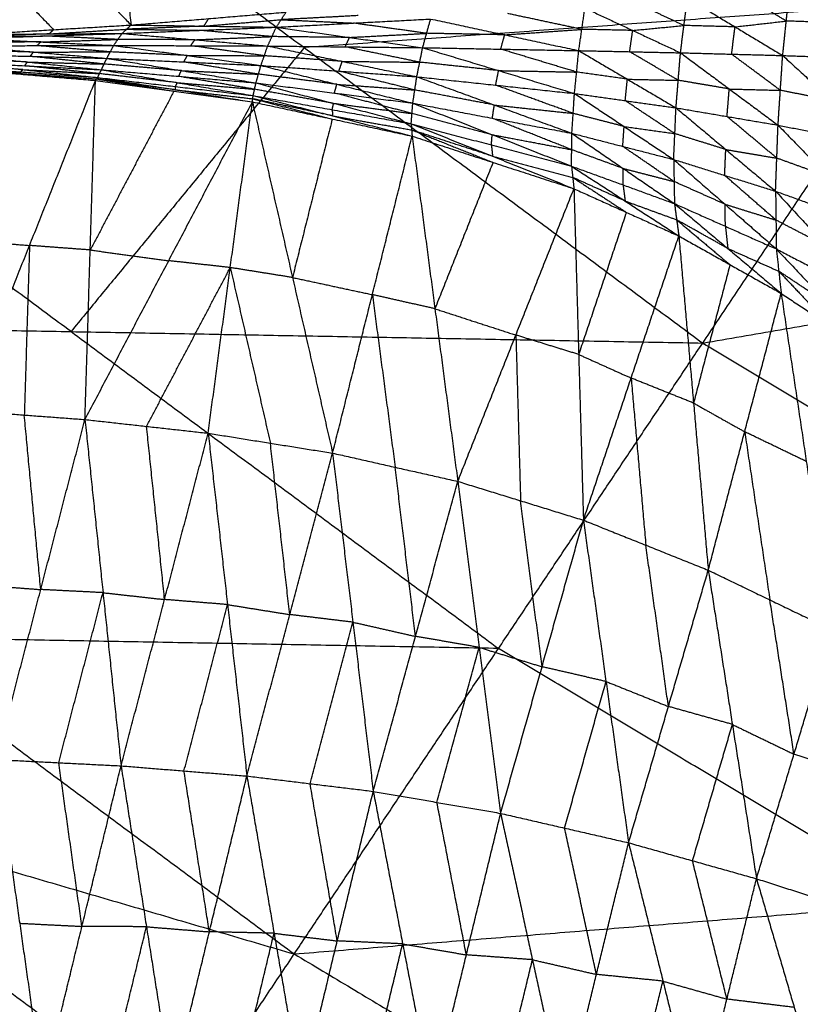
# Model space of a CAD drawing. Header units: millimetres. Extents: x -106 to 110, y -96 to 120.
# Tile 106 of 256: x -48.64 to -42.38, y -60.67 to -52.78. Entities that reach past the tile are written whole.
import ezdxf

# ---------------------------------------------------------------- set-up
doc = ezdxf.new("R2010")
doc.units = ezdxf.units.MM
doc.header["$MEASUREMENT"] = 0
doc.layers.add('Default', color=7, linetype='Continuous', true_color=0x000000)

msp = doc.modelspace()

# ---------------------------------------------------------------- linework, layer by layer
at = {"layer": 'Default'}
for points in [[(-43.1663, -55.3701, 5.5886), (-41.3429, -52.6412, 5.1322), (-39.5195, -49.9123, 4.6759)], [(-49.5487, -50.6366, 5.5886), (-46.3575, -53.0034, 5.5886), (-43.1663, -55.3701, 5.5886)], [(-47.8872, -51.5781, 1.0906), (-47.8153, -52.2003, 1.8675), (-47.7433, -52.8225, 2.6444)], [(-48.8874, -51.6452, 1.2179), (-48.3154, -52.2338, 1.9312), (-47.7433, -52.8225, 2.6444)], [(-48.9358, -52.2712, 2.0305), (-48.6498, -52.5655, 2.3872), (-48.3637, -52.8598, 2.7438)], [(-42.5256, -53.0668, 1.2724), (-42.497, -52.7905, 1.365), (-42.4684, -52.5143, 1.4577)], [(-42.4684, -52.5143, 1.4577), (-42.0846, -52.8049, 1.2564), (-41.7008, -53.0955, 1.0551)], [(-43.3441, -53.0449, 1.4831), (-43.3164, -52.8263, 1.5623), (-43.2887, -52.6077, 1.6415)], [(-43.2887, -52.6077, 1.6415), (-42.9072, -52.8372, 1.4569), (-42.5256, -53.0668, 1.2724)], [(-42.497, -52.7905, 1.365), (-42.6878, -52.6758, 1.4573), (-42.8786, -52.561, 1.5496)], [(-41.3429, -52.6412, 5.1322), (-43.8502, -52.8223, 5.3604), (-46.3575, -53.0034, 5.5886)], [(-44.1586, -53.0276, 1.6874), (-44.1341, -52.8573, 1.7543), (-44.1096, -52.6869, 1.8212)], [(-44.1096, -52.6869, 1.8212), (-43.7268, -52.8659, 1.6521), (-43.3441, -53.0449, 1.4831)], [(-43.3164, -52.8263, 1.5623), (-43.5078, -52.7368, 1.6468), (-43.6992, -52.6473, 1.7313)], [(-47.7433, -52.8225, 2.6444), (-47.1233, -52.7711, 2.5485), (-46.5032, -52.7197, 2.4526)], [(-47.1233, -52.7711, 2.5485), (-47.1427, -52.8012, 2.5202), (-47.1621, -52.8312, 2.492)], [(-46.5809, -52.84, 2.3395), (-46.5421, -52.7798, 2.396), (-46.5032, -52.7197, 2.4526)], [(-45.9242, -52.747, 2.2692), (-46.2332, -52.7634, 2.3326), (-46.5421, -52.7798, 2.396)], [(-44.1341, -52.8573, 1.7543), (-44.4308, -52.7939, 1.8539), (-44.7274, -52.7306, 1.9535)], [(-48.9842, -52.8971, 2.8432), (-48.3637, -52.8598, 2.7438), (-47.7433, -52.8225, 2.6444)], [(-47.8159, -52.8902, 2.5822), (-47.7796, -52.8563, 2.6133), (-47.7433, -52.8225, 2.6444)], [(-47.8159, -52.8902, 2.5822), (-47.1984, -52.8651, 2.4608), (-46.5809, -52.84, 2.3395)], [(-47.1621, -52.8312, 2.492), (-47.4709, -52.8438, 2.5526), (-47.7796, -52.8563, 2.6133)], [(-47.7433, -52.8225, 2.6444), (-47.1621, -52.8312, 2.492), (-46.5809, -52.84, 2.3395)], [(-47.1621, -52.8312, 2.492), (-46.8521, -52.8055, 2.444), (-46.5421, -52.7798, 2.396)], [(-46.6497, -52.9906, 2.2777), (-46.6153, -52.9153, 2.3086), (-46.5809, -52.84, 2.3395)], [(-46.5809, -52.84, 2.3395), (-45.9631, -52.8071, 2.2127), (-45.3452, -52.7743, 2.0858)], [(-46.5809, -52.84, 2.3395), (-45.9947, -52.922, 2.1654), (-45.4085, -53.004, 1.9913)], [(-46.5421, -52.7798, 2.396), (-46.2526, -52.7935, 2.3043), (-45.9631, -52.8071, 2.2127)], [(-45.3769, -52.8891, 2.0386), (-45.67, -52.8481, 2.1256), (-45.9631, -52.8071, 2.2127)], [(-45.4085, -53.004, 1.9913), (-45.3769, -52.8891, 2.0386), (-45.3452, -52.7743, 2.0858)], [(-45.3452, -52.7743, 2.0858), (-44.7519, -52.9009, 1.8866), (-44.1586, -53.0276, 1.6874)], [(-43.7268, -52.8659, 1.6521), (-43.5216, -52.8461, 1.6072), (-43.3164, -52.8263, 1.5623)], [(-42.9072, -52.8372, 1.4569), (-43.1118, -52.8318, 1.5096), (-43.3164, -52.8263, 1.5623)], [(-42.9348, -53.0558, 1.3777), (-42.921, -52.9465, 1.4173), (-42.9072, -52.8372, 1.4569)], [(-42.9072, -52.8372, 1.4569), (-42.7021, -52.8139, 1.411), (-42.497, -52.7905, 1.365)], [(-42.0846, -52.8049, 1.2564), (-42.2908, -52.7977, 1.3107), (-42.497, -52.7905, 1.365)], [(-48.2247, -55.2786, 6.2709), (-49.8203, -54.0952, 6.2709), (-51.4159, -52.9118, 6.2709)], [(-49.0502, -52.9303, 2.8155), (-48.433, -52.9102, 2.6988), (-47.8159, -52.8902, 2.5822)], [(-49.0502, -52.9303, 2.8155), (-48.4665, -52.9582, 2.6803), (-47.8828, -52.9861, 2.5451)], [(-48.4, -52.8937, 2.7127), (-48.7086, -52.9037, 2.771), (-49.0172, -52.9137, 2.8293)], [(-49.0172, -52.9137, 2.8293), (-48.7251, -52.912, 2.7641), (-48.433, -52.9102, 2.6988)], [(-48.9842, -52.8971, 2.8432), (-48.4, -52.8937, 2.7127), (-47.8159, -52.8902, 2.5822)], [(-47.8494, -52.9382, 2.5636), (-48.1412, -52.9242, 2.6312), (-48.433, -52.9102, 2.6988)], [(-48.4, -52.8937, 2.7127), (-48.0898, -52.875, 2.663), (-47.7796, -52.8563, 2.6133)], [(-48.3637, -52.8598, 2.7438), (-48.3819, -52.8767, 2.7282), (-48.4, -52.8937, 2.7127)], [(-47.8828, -52.9861, 2.5451), (-47.8494, -52.9382, 2.5636), (-47.8159, -52.8902, 2.5822)], [(-47.8159, -52.8902, 2.5822), (-47.2328, -52.9404, 2.4299), (-46.6497, -52.9906, 2.2777)], [(-47.7796, -52.8563, 2.6133), (-47.489, -52.8607, 2.5371), (-47.1984, -52.8651, 2.4608)], [(-47.2328, -52.9404, 2.4299), (-46.9241, -52.9279, 2.3693), (-46.6153, -52.9153, 2.3086)], [(-46.6153, -52.9153, 2.3086), (-46.9069, -52.8902, 2.3847), (-47.1984, -52.8651, 2.4608)], [(-45.9947, -52.922, 2.1654), (-46.305, -52.9186, 2.237), (-46.6153, -52.9153, 2.3086)], [(-46.0291, -52.9973, 2.1345), (-46.0119, -52.9596, 2.15), (-45.9947, -52.922, 2.1654)], [(-45.9947, -52.922, 2.1654), (-45.6858, -52.9056, 2.102), (-45.3769, -52.8891, 2.0386)], [(-44.7519, -52.9009, 1.8866), (-45.0644, -52.895, 1.9626), (-45.3769, -52.8891, 2.0386)], [(-44.7836, -53.0158, 1.8394), (-44.7677, -52.9584, 1.863), (-44.7519, -52.9009, 1.8866)], [(-44.7519, -52.9009, 1.8866), (-44.443, -52.8791, 1.8205), (-44.1341, -52.8573, 1.7543)], [(-43.7268, -52.8659, 1.6521), (-43.9305, -52.8616, 1.7032), (-44.1341, -52.8573, 1.7543)], [(-43.7513, -53.0362, 1.5853), (-43.7391, -52.9511, 1.6187), (-43.7268, -52.8659, 1.6521)], [(-49.1127, -52.9893, 2.7955), (-48.4978, -52.9877, 2.6703), (-47.8828, -52.9861, 2.5451)], [(-49.1127, -52.9893, 2.7955), (-48.5253, -53.0394, 2.6772), (-47.9378, -53.0894, 2.5588)], [(-48.4665, -52.9582, 2.6803), (-48.774, -52.959, 2.7429), (-49.0814, -52.9598, 2.8055)], [(-48.4978, -52.9877, 2.6703), (-48.4821, -52.973, 2.6753), (-48.4665, -52.9582, 2.6803)], [(-47.9103, -53.0378, 2.552), (-48.204, -53.0128, 2.6111), (-48.4978, -52.9877, 2.6703)], [(-48.4665, -52.9582, 2.6803), (-48.1579, -52.9482, 2.622), (-47.8494, -52.9382, 2.5636)], [(-46.3575, -53.0034, 5.5886), (-47.2911, -54.141, 5.9297), (-48.2247, -55.2786, 6.2709)], [(-47.9378, -53.0894, 2.5588), (-47.9103, -53.0378, 2.552), (-47.8828, -52.9861, 2.5451)], [(-47.8828, -52.9861, 2.5451), (-47.2932, -53.0663, 2.4181), (-46.7037, -53.1466, 2.2912)], [(-47.8828, -52.9861, 2.5451), (-47.2663, -52.9884, 2.4114), (-46.6497, -52.9906, 2.2777)], [(-47.2328, -52.9404, 2.4299), (-47.5411, -52.9393, 2.4968), (-47.8494, -52.9382, 2.5636)], [(-47.2663, -52.9884, 2.4114), (-47.2495, -52.9644, 2.4207), (-47.2328, -52.9404, 2.4299)], [(-46.6767, -53.0686, 2.2844), (-46.9715, -53.0285, 2.3479), (-47.2663, -52.9884, 2.4114)], [(-46.7037, -53.1466, 2.2912), (-46.6767, -53.0686, 2.2844), (-46.6497, -52.9906, 2.2777)], [(-46.6497, -52.9906, 2.2777), (-46.0526, -53.1138, 2.1411), (-45.4555, -53.2369, 2.0046)], [(-46.6497, -52.9906, 2.2777), (-46.0291, -52.9973, 2.1345), (-45.4085, -53.004, 1.9913)], [(-45.432, -53.1205, 1.998), (-45.7306, -53.0589, 2.0662), (-46.0291, -52.9973, 2.1345)], [(-45.4555, -53.2369, 2.0046), (-45.432, -53.1205, 1.998), (-45.4085, -53.004, 1.9913)], [(-45.4085, -53.004, 1.9913), (-44.8006, -53.1876, 1.8466), (-44.1928, -53.3712, 1.702)], [(-45.4085, -53.004, 1.9913), (-44.7836, -53.0158, 1.8394), (-44.1586, -53.0276, 1.6874)], [(-48.5736, -53.119, 2.7061), (-48.8806, -53.103, 2.7655), (-49.1876, -53.087, 2.8248)], [(-49.1658, -53.0571, 2.8088), (-48.5736, -53.119, 2.7061), (-47.9815, -53.181, 2.6035)], [(-49.1658, -53.0571, 2.8088), (-48.5518, -53.0733, 2.6838), (-47.9378, -53.0894, 2.5588)], [(-48.5253, -53.0394, 2.6772), (-48.8323, -53.0313, 2.7397), (-49.1393, -53.0232, 2.8021)], [(-48.5518, -53.0733, 2.6838), (-48.5386, -53.0563, 2.6805), (-48.5253, -53.0394, 2.6772)], [(-47.9596, -53.1352, 2.5811), (-48.2557, -53.1042, 2.6325), (-48.5518, -53.0733, 2.6838)], [(-48.5253, -53.0394, 2.6772), (-48.2178, -53.0386, 2.6146), (-47.9103, -53.0378, 2.552)], [(-47.2932, -53.0663, 2.4181), (-47.6018, -53.0521, 2.4851), (-47.9103, -53.0378, 2.552)], [(-47.3207, -53.118, 2.425), (-47.307, -53.0922, 2.4216), (-47.2932, -53.0663, 2.4181)], [(-47.2932, -53.0663, 2.4181), (-46.985, -53.0675, 2.3513), (-46.6767, -53.0686, 2.2844)], [(-46.0526, -53.1138, 2.1411), (-46.3647, -53.0912, 2.2128), (-46.6767, -53.0686, 2.2844)], [(-44.1757, -53.1994, 1.6947), (-44.4796, -53.1076, 1.767), (-44.7836, -53.0158, 1.8394)], [(-44.1928, -53.3712, 1.702), (-44.1757, -53.1994, 1.6947), (-44.1586, -53.0276, 1.6874)], [(-44.1586, -53.0276, 1.6874), (-43.7692, -53.2567, 1.5949), (-43.3799, -53.4859, 1.5024)], [(-44.1586, -53.0276, 1.6874), (-43.7513, -53.0362, 1.5853), (-43.3441, -53.0449, 1.4831)], [(-43.362, -53.2654, 1.4928), (-43.5567, -53.1508, 1.539), (-43.7513, -53.0362, 1.5853)], [(-43.3799, -53.4859, 1.5024), (-43.362, -53.2654, 1.4928), (-43.3441, -53.0449, 1.4831)], [(-43.3441, -53.0449, 1.4831), (-42.9535, -53.3348, 1.3905), (-42.5628, -53.6246, 1.298)], [(-43.3441, -53.0449, 1.4831), (-42.9348, -53.0558, 1.3777), (-42.5256, -53.0668, 1.2724)], [(-42.5442, -53.3457, 1.2852), (-42.7395, -53.2008, 1.3315), (-42.9348, -53.0558, 1.3777)], [(-42.5628, -53.6246, 1.298), (-42.5442, -53.3457, 1.2852), (-42.5256, -53.0668, 1.2724)], [(-42.5256, -53.0668, 1.2724), (-42.1315, -53.4272, 1.1801), (-41.7374, -53.7877, 1.0877)], [(-42.5256, -53.0668, 1.2724), (-42.1132, -53.0811, 1.1637), (-41.7008, -53.0955, 1.0551)], [(-49.2654, -53.1629, 2.9383), (-48.6471, -53.2148, 2.8542), (-48.0289, -53.2666, 2.7701)], [(-48.6353, -53.2102, 2.8309), (-48.9444, -53.1843, 2.873), (-49.2535, -53.1584, 2.915)], [(-49.2416, -53.1539, 2.8917), (-48.6353, -53.2102, 2.8309), (-48.0289, -53.2666, 2.7701)], [(-49.2416, -53.1539, 2.8917), (-48.6263, -53.1984, 2.7868), (-48.0111, -53.243, 2.6819)], [(-48.6102, -53.1799, 2.7613), (-48.9179, -53.1577, 2.8138), (-49.2255, -53.1354, 2.8662)], [(-49.2094, -53.1169, 2.8407), (-48.6102, -53.1799, 2.7613), (-48.0111, -53.243, 2.6819)], [(-49.2094, -53.1169, 2.8407), (-48.5954, -53.1489, 2.7221), (-47.9815, -53.181, 2.6035)], [(-48.5954, -53.1489, 2.7221), (-48.5845, -53.134, 2.7141), (-48.5736, -53.119, 2.7061)], [(-47.9963, -53.212, 2.6427), (-48.2958, -53.1805, 2.6824), (-48.5954, -53.1489, 2.7221)], [(-48.5736, -53.119, 2.7061), (-48.2666, -53.1271, 2.6436), (-47.9596, -53.1352, 2.5811)], [(-47.9815, -53.181, 2.6035), (-47.9596, -53.1352, 2.5811), (-47.9378, -53.0894, 2.5588)], [(-47.3407, -53.1878, 2.4564), (-47.6502, -53.1615, 2.5187), (-47.9596, -53.1352, 2.5811)], [(-47.9378, -53.0894, 2.5588), (-47.3407, -53.1878, 2.4564), (-46.7436, -53.2861, 2.3539)], [(-47.9378, -53.0894, 2.5588), (-47.3207, -53.118, 2.425), (-46.7037, -53.1466, 2.2912)], [(-46.7236, -53.2163, 2.3225), (-47.0222, -53.1672, 2.3738), (-47.3207, -53.118, 2.425)], [(-46.7436, -53.2861, 2.3539), (-46.7236, -53.2163, 2.3225), (-46.7037, -53.1466, 2.2912)], [(-46.7037, -53.1466, 2.2912), (-46.0957, -53.2976, 2.1916), (-45.4877, -53.4487, 2.092)], [(-46.7037, -53.1466, 2.2912), (-46.0796, -53.1917, 2.1479), (-45.4555, -53.2369, 2.0046)], [(-46.0796, -53.1917, 2.1479), (-46.0661, -53.1528, 2.1445), (-46.0526, -53.1138, 2.1411)], [(-46.0526, -53.1138, 2.1411), (-45.7423, -53.1171, 2.0695), (-45.432, -53.1205, 1.998)], [(-44.8006, -53.1876, 1.8466), (-45.1163, -53.154, 1.9223), (-45.432, -53.1205, 1.998)], [(-48.6263, -53.1984, 2.7868), (-48.6308, -53.2043, 2.8089), (-48.6353, -53.2102, 2.8309)], [(-48.6353, -53.2102, 2.8309), (-48.3276, -53.2325, 2.7784), (-48.02, -53.2548, 2.726)], [(-48.6263, -53.1984, 2.7868), (-48.6183, -53.1892, 2.774), (-48.6102, -53.1799, 2.7613)], [(-48.6102, -53.1799, 2.7613), (-48.3032, -53.196, 2.702), (-47.9963, -53.212, 2.6427)], [(-48.0289, -53.2666, 2.7701), (-48.02, -53.2548, 2.726), (-48.0111, -53.243, 2.6819)], [(-48.0111, -53.243, 2.6819), (-47.9963, -53.212, 2.6427), (-47.9815, -53.181, 2.6035)], [(-48.0111, -53.243, 2.6819), (-47.3916, -53.3408, 2.6516), (-46.7722, -53.4385, 2.6214)], [(-48.0111, -53.243, 2.6819), (-47.3886, -53.3155, 2.5768), (-46.7661, -53.388, 2.4717)], [(-47.3738, -53.2845, 2.5376), (-47.685, -53.2482, 2.5901), (-47.9963, -53.212, 2.6427)], [(-47.9815, -53.181, 2.6035), (-47.3738, -53.2845, 2.5376), (-46.7661, -53.388, 2.4717)], [(-47.9815, -53.181, 2.6035), (-47.3625, -53.2336, 2.4787), (-46.7436, -53.2861, 2.3539)], [(-47.3625, -53.2336, 2.4787), (-47.3516, -53.2107, 2.4675), (-47.3407, -53.1878, 2.4564)], [(-46.7548, -53.3371, 2.4128), (-47.0587, -53.2853, 2.4457), (-47.3625, -53.2336, 2.4787)], [(-47.3407, -53.1878, 2.4564), (-47.0322, -53.2021, 2.3894), (-46.7236, -53.2163, 2.3225)], [(-46.0957, -53.2976, 2.1916), (-46.4097, -53.257, 2.257), (-46.7236, -53.2163, 2.3225)], [(-45.4716, -53.3428, 2.0483), (-45.7756, -53.2673, 2.0981), (-46.0796, -53.1917, 2.1479)], [(-45.4877, -53.4487, 2.092), (-45.4716, -53.3428, 2.0483), (-45.4555, -53.2369, 2.0046)], [(-45.4555, -53.2369, 2.0046), (-44.8348, -53.4634, 1.9134), (-44.214, -53.6898, 1.8223)], [(-45.4555, -53.2369, 2.0046), (-44.8241, -53.3041, 1.8533), (-44.1928, -53.3712, 1.702)], [(-44.8241, -53.3041, 1.8533), (-44.8124, -53.2458, 1.85), (-44.8006, -53.1876, 1.8466)], [(-44.8006, -53.1876, 1.8466), (-44.4882, -53.1935, 1.7707), (-44.1757, -53.1994, 1.6947)], [(-43.7692, -53.2567, 1.5949), (-43.9725, -53.2281, 1.6448), (-44.1757, -53.1994, 1.6947)], [(-49.0849, -55.911, 1.5867), (-48.5569, -54.5888, 2.1784), (-48.0289, -53.2666, 2.7701)], [(-48.1127, -55.9831, 1.489), (-48.0708, -54.6249, 2.1296), (-48.0289, -53.2666, 2.7701)], [(-48.0289, -53.2666, 2.7701), (-47.4005, -53.3526, 2.6957), (-46.7722, -53.4385, 2.6214)], [(-48.02, -53.2548, 2.726), (-47.7102, -53.3037, 2.7109), (-47.4005, -53.3526, 2.6957)], [(-47.3916, -53.3408, 2.6516), (-47.7058, -53.2978, 2.6888), (-48.02, -53.2548, 2.726)], [(-47.3886, -53.3155, 2.5768), (-47.3901, -53.3281, 2.6142), (-47.3916, -53.3408, 2.6516)], [(-47.3886, -53.3155, 2.5768), (-47.3812, -53.3, 2.5572), (-47.3738, -53.2845, 2.5376)], [(-47.3738, -53.2845, 2.5376), (-47.0643, -53.3108, 2.4752), (-46.7548, -53.3371, 2.4128)], [(-46.7661, -53.388, 2.4717), (-46.7548, -53.3371, 2.4128), (-46.7436, -53.2861, 2.3539)], [(-46.7436, -53.2861, 2.3539), (-46.122, -53.45, 2.3086), (-45.5003, -53.6138, 2.2633)], [(-46.7436, -53.2861, 2.3539), (-46.1156, -53.3674, 2.2229), (-45.4877, -53.4487, 2.092)], [(-46.1156, -53.3674, 2.2229), (-46.1057, -53.3325, 2.2073), (-46.0957, -53.2976, 2.1916)], [(-46.0957, -53.2976, 2.1916), (-45.7836, -53.3202, 2.1199), (-45.4716, -53.3428, 2.0483)], [(-44.2034, -53.5305, 1.7621), (-44.5138, -53.4173, 1.8077), (-44.8241, -53.3041, 1.8533)], [(-43.7863, -53.4285, 1.6022), (-43.7778, -53.3426, 1.5986), (-43.7692, -53.2567, 1.5949)], [(-43.7692, -53.2567, 1.5949), (-43.5656, -53.2611, 1.5438), (-43.362, -53.2654, 1.4928)], [(-42.9535, -53.3348, 1.3905), (-43.1577, -53.3001, 1.4417), (-43.362, -53.2654, 1.4928)], [(-47.4005, -53.3526, 2.6957), (-47.7357, -53.9887, 2.4127), (-48.0708, -54.6249, 2.1296)], [(-47.3916, -53.3408, 2.6516), (-47.0804, -53.377, 2.5991), (-46.7691, -53.4133, 2.5465)], [(-46.7722, -53.4385, 2.6214), (-46.7691, -53.4133, 2.5465), (-46.7661, -53.388, 2.4717)], [(-46.7661, -53.388, 2.4717), (-46.1332, -53.5009, 2.3675), (-45.5003, -53.6138, 2.2633)], [(-46.7661, -53.388, 2.4717), (-46.1296, -53.5503, 2.4845), (-45.4932, -53.7126, 2.4974)], [(-46.122, -53.45, 2.3086), (-46.4384, -53.3935, 2.3607), (-46.7548, -53.3371, 2.4128)], [(-45.494, -53.5312, 2.1777), (-45.8048, -53.4493, 2.2003), (-46.1156, -53.3674, 2.2229)], [(-44.8348, -53.4634, 1.9134), (-45.1532, -53.4031, 1.9809), (-45.4716, -53.3428, 2.0483)], [(-44.214, -53.6898, 1.8223), (-44.2034, -53.5305, 1.7621), (-44.1928, -53.3712, 1.702)], [(-44.1928, -53.3712, 1.702), (-43.7955, -53.6356, 1.676), (-43.3983, -53.9, 1.65)], [(-44.1928, -53.3712, 1.702), (-43.7863, -53.4285, 1.6022), (-43.3799, -53.4859, 1.5024)], [(-42.9713, -53.5553, 1.4002), (-42.9624, -53.445, 1.3954), (-42.9535, -53.3348, 1.3905)], [(-42.9535, -53.3348, 1.3905), (-42.7488, -53.3402, 1.3379), (-42.5442, -53.3457, 1.2852)], [(-42.1315, -53.4272, 1.1801), (-42.3379, -53.3865, 1.2326), (-42.5442, -53.3457, 1.2852)], [(-48.1127, -55.9831, 1.489), (-47.4425, -54.7108, 2.0552), (-46.7722, -53.4385, 2.6214)], [(-47.1263, -56.0926, 1.4135), (-46.9493, -54.7656, 2.0175), (-46.7722, -53.4385, 2.6214)], [(-46.7722, -53.4385, 2.6214), (-46.451, -54.8454, 1.9921), (-46.1299, -56.2523, 1.3628)], [(-46.7722, -53.4385, 2.6214), (-46.1327, -53.5756, 2.5594), (-45.4932, -53.7126, 2.4974)], [(-46.7691, -53.4133, 2.5465), (-46.4509, -53.4944, 2.553), (-46.1327, -53.5756, 2.5594)], [(-46.1296, -53.5503, 2.4845), (-46.4494, -53.4818, 2.5155), (-46.7691, -53.4133, 2.5465)], [(-46.1332, -53.5009, 2.3675), (-46.1276, -53.4754, 2.338), (-46.122, -53.45, 2.3086)], [(-46.122, -53.45, 2.3086), (-45.808, -53.4906, 2.2431), (-45.494, -53.5312, 2.1777)], [(-45.5003, -53.6138, 2.2633), (-45.494, -53.5312, 2.1777), (-45.4877, -53.4487, 2.092)], [(-45.4877, -53.4487, 2.092), (-44.852, -53.701, 2.0775), (-44.2164, -53.9533, 2.063)], [(-45.4877, -53.4487, 2.092), (-44.8509, -53.5692, 1.9572), (-44.214, -53.6898, 1.8223)], [(-44.8509, -53.5692, 1.9572), (-44.8428, -53.5163, 1.9353), (-44.8348, -53.4634, 1.9134)], [(-44.8348, -53.4634, 1.9134), (-44.5191, -53.4969, 1.8378), (-44.2034, -53.5305, 1.7621)], [(-43.3891, -53.6929, 1.5762), (-43.5877, -53.5607, 1.5892), (-43.7863, -53.4285, 1.6022)], [(-46.1332, -53.5009, 2.3675), (-46.1314, -53.5256, 2.426), (-46.1296, -53.5503, 2.4845)], [(-46.1296, -53.5503, 2.4845), (-45.8132, -53.6067, 2.4325), (-45.4968, -53.6632, 2.3804)], [(-44.852, -53.701, 2.0775), (-45.173, -53.6161, 2.1276), (-45.494, -53.5312, 2.1777)], [(-43.7955, -53.6356, 1.676), (-43.9995, -53.583, 1.7191), (-44.2034, -53.5305, 1.7621)], [(-43.3983, -53.9, 1.65), (-43.3891, -53.6929, 1.5762), (-43.3799, -53.4859, 1.5024)], [(-43.3799, -53.4859, 1.5024), (-42.9812, -53.8199, 1.4899), (-42.5826, -54.154, 1.4775)], [(-43.3799, -53.4859, 1.5024), (-42.9713, -53.5553, 1.4002), (-42.5628, -53.6246, 1.298)], [(-42.5727, -53.8893, 1.3877), (-42.772, -53.7223, 1.394), (-42.9713, -53.5553, 1.4002)], [(-46.1327, -53.5756, 2.5594), (-46.2919, -54.2105, 2.2758), (-46.451, -54.8454, 1.9921)], [(-45.5003, -53.6138, 2.2633), (-45.4968, -53.6632, 2.3804), (-45.4932, -53.7126, 2.4974)], [(-45.5003, -53.6138, 2.2633), (-44.8584, -53.7835, 2.1632), (-44.2164, -53.9533, 2.063)], [(-45.5003, -53.6138, 2.2633), (-44.8488, -53.874, 2.3347), (-44.1973, -54.1341, 2.4061)], [(-44.2152, -53.8215, 1.9426), (-44.533, -53.6954, 1.9499), (-44.8509, -53.5692, 1.9572)], [(-43.8062, -53.7949, 1.7362), (-43.8008, -53.7152, 1.7061), (-43.7955, -53.6356, 1.676)], [(-43.7955, -53.6356, 1.676), (-43.5923, -53.6643, 1.6261), (-43.3891, -53.6929, 1.5762)], [(-42.5826, -54.154, 1.4775), (-42.5727, -53.8893, 1.3877), (-42.5628, -53.6246, 1.298)], [(-42.5628, -53.6246, 1.298), (-42.1624, -54.0371, 1.3005), (-41.762, -54.4496, 1.3031)], [(-42.5628, -53.6246, 1.298), (-42.1501, -53.7062, 1.1929), (-41.7374, -53.7877, 1.0877)], [(-46.1299, -56.2523, 1.3628), (-45.8115, -54.9825, 1.9301), (-45.4932, -53.7126, 2.4974)], [(-45.4968, -53.6632, 2.3804), (-45.171, -53.7933, 2.4161), (-44.8453, -53.9234, 2.4518)], [(-44.8488, -53.874, 2.3347), (-45.1728, -53.7686, 2.3575), (-45.4968, -53.6632, 2.3804)], [(-45.4932, -53.7126, 2.4974), (-45.3104, -55.0956, 1.9187), (-45.1275, -56.4786, 1.34)], [(-45.4932, -53.7126, 2.4974), (-44.8453, -53.9234, 2.4518), (-44.1973, -54.1341, 2.4061)], [(-44.8584, -53.7835, 2.1632), (-44.8552, -53.7422, 2.1203), (-44.852, -53.701, 2.0775)], [(-44.852, -53.701, 2.0775), (-44.5336, -53.7612, 2.0101), (-44.2152, -53.8215, 1.9426)], [(-44.2164, -53.9533, 2.063), (-44.2152, -53.8215, 1.9426), (-44.214, -53.6898, 1.8223)], [(-44.214, -53.6898, 1.8223), (-43.8062, -53.7949, 1.7362), (-43.3983, -53.9, 1.65)], [(-44.214, -53.6898, 1.8223), (-43.8031, -53.9716, 1.8832), (-43.3922, -54.2534, 1.9441)], [(-42.9812, -53.8199, 1.4899), (-43.1852, -53.7564, 1.5331), (-43.3891, -53.6929, 1.5762)], [(-43.1663, -55.3701, 5.5886), (-38.2113, -54.5182, 5.1322), (-33.2564, -53.6663, 4.6759)], [(-44.8584, -53.7835, 2.1632), (-44.8536, -53.8287, 2.2489), (-44.8488, -53.874, 2.3347)], [(-43.3952, -54.0767, 1.7971), (-43.6007, -53.9358, 1.7666), (-43.8062, -53.7949, 1.7362)], [(-44.8488, -53.874, 2.3347), (-44.5278, -53.9588, 2.2846), (-44.2068, -54.0437, 2.2345)], [(-43.8031, -53.9716, 1.8832), (-44.0091, -53.8966, 1.9129), (-44.2152, -53.8215, 1.9426)], [(-42.9904, -54.027, 1.5637), (-42.9858, -53.9235, 1.5268), (-42.9812, -53.8199, 1.4899)], [(-42.9812, -53.8199, 1.4899), (-42.777, -53.8546, 1.4388), (-42.5727, -53.8893, 1.3877)], [(-44.8453, -53.9234, 2.4518), (-45.0778, -54.5095, 2.1852), (-45.3104, -55.0956, 1.9187)], [(-44.2164, -53.9533, 2.063), (-44.2068, -54.0437, 2.2345), (-44.1973, -54.1341, 2.4061)], [(-44.2164, -53.9533, 2.063), (-43.8043, -54.1033, 2.0036), (-43.3922, -54.2534, 1.9441)], [(-44.2164, -53.9533, 2.063), (-43.7868, -54.2328, 2.2164), (-43.3573, -54.5124, 2.3697)], [(-43.3983, -53.9, 1.65), (-43.3952, -54.0767, 1.7971), (-43.3922, -54.2534, 1.9441)], [(-43.3983, -53.9, 1.65), (-42.9904, -54.027, 1.5637), (-42.5826, -54.154, 1.4775)], [(-43.3983, -53.9, 1.65), (-42.9873, -54.2584, 1.7416), (-42.5764, -54.6168, 1.8331)], [(-42.1624, -54.0371, 1.3005), (-42.3676, -53.9632, 1.3441), (-42.5727, -53.8893, 1.3877)], [(-43.8043, -54.1033, 2.0036), (-43.8037, -54.0375, 1.9434), (-43.8031, -53.9716, 1.8832)], [(-43.8031, -53.9716, 1.8832), (-43.5992, -54.0241, 1.8402), (-43.3952, -54.0767, 1.7971)], [(-42.5795, -54.3854, 1.6553), (-42.785, -54.2062, 1.6095), (-42.9904, -54.027, 1.5637)], [(-44.2068, -54.0437, 2.2345), (-43.9921, -54.1835, 2.3112), (-43.7773, -54.3233, 2.3879)], [(-43.7868, -54.2328, 2.2164), (-43.9968, -54.1383, 2.2255), (-44.2068, -54.0437, 2.2345)], [(-43.8043, -54.1033, 2.0036), (-43.7955, -54.1681, 2.11), (-43.7868, -54.2328, 2.2164)], [(-42.9873, -54.2584, 1.7416), (-43.1913, -54.1675, 1.7693), (-43.3952, -54.0767, 1.7971)], [(-45.1275, -56.4786, 1.34), (-44.6624, -55.3064, 1.873), (-44.1973, -54.1341, 2.4061)], [(-44.1973, -54.1341, 2.4061), (-44.1594, -55.4619, 1.8775), (-44.1214, -56.7896, 1.3488)], [(-44.1973, -54.1341, 2.4061), (-43.7773, -54.3233, 2.3879), (-43.3573, -54.5124, 2.3697)], [(-42.5826, -54.154, 1.4775), (-42.5795, -54.3854, 1.6553), (-42.5764, -54.6168, 1.8331)], [(-42.5826, -54.154, 1.4775), (-42.1736, -54.5962, 1.6028), (-41.7647, -55.0385, 1.7281)], [(-42.5826, -54.154, 1.4775), (-42.1723, -54.3018, 1.3903), (-41.762, -54.4496, 1.3031)], [(-43.7868, -54.2328, 2.2164), (-43.5808, -54.3079, 2.1867), (-43.3747, -54.3829, 2.1569)], [(-43.3922, -54.2534, 1.9441), (-43.3747, -54.3829, 2.1569), (-43.3573, -54.5124, 2.3697)], [(-43.3922, -54.2534, 1.9441), (-42.9843, -54.4351, 1.8886), (-42.5764, -54.6168, 1.8331)], [(-43.3922, -54.2534, 1.9441), (-42.965, -54.6129, 2.1488), (-42.5379, -54.9723, 2.3534)], [(-42.9843, -54.4351, 1.8886), (-42.9858, -54.3468, 1.8151), (-42.9873, -54.2584, 1.7416)], [(-42.9873, -54.2584, 1.7416), (-42.7834, -54.3219, 1.6984), (-42.5795, -54.3854, 1.6553)], [(-43.7773, -54.3233, 2.3879), (-43.9683, -54.8926, 2.1327), (-44.1594, -55.4619, 1.8775)], [(-43.3747, -54.3829, 2.1569), (-43.1612, -54.5626, 2.2593), (-42.9476, -54.7424, 2.3616)], [(-42.965, -54.6129, 2.1488), (-43.1699, -54.4979, 2.1529), (-43.3747, -54.3829, 2.1569)], [(-42.1736, -54.5962, 1.6028), (-42.3766, -54.4908, 1.629), (-42.5795, -54.3854, 1.6553)], [(-42.9843, -54.4351, 1.8886), (-42.9747, -54.524, 2.0187), (-42.965, -54.6129, 2.1488)], [(-49.1751, -54.5369, 2.2625), (-48.866, -54.5629, 2.2204), (-48.5569, -54.5888, 2.1784)], [(-44.1214, -56.7896, 1.3488), (-43.7393, -55.651, 1.8593), (-43.3573, -54.5124, 2.3697)], [(-43.3573, -54.5124, 2.3697), (-43.2394, -55.8513, 1.8805), (-43.1216, -57.1902, 1.3912)], [(-43.3573, -54.5124, 2.3697), (-42.9476, -54.7424, 2.3616), (-42.5379, -54.9723, 2.3534)], [(-48.5569, -54.5888, 2.1784), (-48.5779, -55.2679, 1.8581), (-48.5988, -55.947, 1.5379)], [(-48.0708, -54.6249, 2.1296), (-48.3138, -54.6068, 2.154), (-48.5569, -54.5888, 2.1784)], [(-48.0708, -54.6249, 2.1296), (-47.7566, -54.6678, 2.0924), (-47.4425, -54.7108, 2.0552)], [(-42.965, -54.6129, 2.1488), (-42.7611, -54.7037, 2.121), (-42.5571, -54.7946, 2.0933)], [(-42.5764, -54.6168, 1.8331), (-42.5571, -54.7946, 2.0933), (-42.5379, -54.9723, 2.3534)], [(-42.5764, -54.6168, 1.8331), (-42.1705, -54.8277, 1.7806), (-41.7647, -55.0385, 1.7281)], [(-42.5764, -54.6168, 1.8331), (-42.1564, -55.061, 2.0941), (-41.7365, -55.5052, 2.3551)], [(-46.9493, -54.7656, 2.0175), (-47.1959, -54.7382, 2.0363), (-47.4425, -54.7108, 2.0552)], [(-42.9476, -54.7424, 2.3616), (-43.0935, -55.2968, 2.121), (-43.2394, -55.8513, 1.8805)], [(-47.6195, -56.0379, 1.4513), (-47.2844, -55.4017, 1.7344), (-46.9493, -54.7656, 2.0175)], [(-46.9493, -54.7656, 2.0175), (-46.7887, -55.469, 1.7028), (-46.6281, -56.1725, 1.3882)], [(-46.451, -54.8454, 1.9921), (-46.7001, -54.8055, 2.0048), (-46.9493, -54.7656, 2.0175)], [(-42.5571, -54.7946, 2.0933), (-42.3472, -55.0167, 2.2238), (-42.1372, -55.2388, 2.3542)], [(-42.1564, -55.061, 2.0941), (-42.3568, -54.9278, 2.0937), (-42.5571, -54.7946, 2.0933)], [(-46.451, -54.8454, 1.9921), (-46.1313, -54.9139, 1.9611), (-45.8115, -54.9825, 1.9301)], [(-43.1216, -57.1902, 1.3912), (-42.8298, -56.0813, 1.8723), (-42.5379, -54.9723, 2.3534)], [(-42.5379, -54.9723, 2.3534), (-42.3363, -56.3195, 1.9089), (-42.1346, -57.6667, 1.4644)], [(-42.5379, -54.9723, 2.3534), (-42.1372, -55.2388, 2.3542), (-41.7365, -55.5052, 2.3551)], [(-45.8115, -54.9825, 1.9301), (-45.7201, -55.674, 1.6408), (-45.6287, -56.3655, 1.3514)], [(-45.3104, -55.0956, 1.9187), (-45.5609, -55.039, 1.9244), (-45.8115, -54.9825, 1.9301)], [(-45.3104, -55.0956, 1.9187), (-44.9864, -55.201, 1.8959), (-44.6624, -55.3064, 1.873)], [(-53.2832, -55.187, 6.9532), (-49.8599, -57.7259, 6.9532), (-46.4367, -60.2647, 6.9532)], [(-53.2832, -55.187, 6.9532), (-48.2247, -55.2786, 6.2709), (-43.1663, -55.3701, 5.5886)], [(-48.2247, -55.2786, 6.2709), (-46.5131, -56.548, 6.2709), (-44.8015, -57.8174, 6.2709)], [(-46.4367, -60.2647, 6.9532), (-44.8015, -57.8174, 6.2709), (-43.1663, -55.3701, 5.5886)], [(-44.6624, -55.3064, 1.873), (-44.6434, -55.9702, 1.6087), (-44.6245, -56.6341, 1.3444)], [(-44.1594, -55.4619, 1.8775), (-44.4109, -55.3841, 1.8753), (-44.6624, -55.3064, 1.873)], [(-43.1663, -55.3701, 5.5886), (-39.7585, -57.4127, 5.5886), (-36.3506, -59.4553, 5.5886)], [(-44.1594, -55.4619, 1.8775), (-43.9493, -55.5564, 1.8684), (-43.7393, -55.651, 1.8593)], [(-43.7393, -55.651, 1.8593), (-43.6804, -56.3204, 1.6147), (-43.6215, -56.9899, 1.37)], [(-43.2394, -55.8513, 1.8805), (-43.4894, -55.7512, 1.8699), (-43.7393, -55.651, 1.8593)], [(-49.0849, -55.911, 1.5867), (-48.5988, -55.947, 1.5379), (-48.1127, -55.9831, 1.489)], [(-43.2394, -55.8513, 1.8805), (-43.0346, -55.9663, 1.8764), (-42.8298, -56.0813, 1.8723)], [(-48.8214, -58.7074, 1.2192), (-48.467, -57.3453, 1.3541), (-48.1127, -55.9831, 1.489)], [(-48.467, -57.3453, 1.3541), (-48.5329, -56.6462, 1.446), (-48.5988, -55.947, 1.5379)], [(-48.1127, -55.9831, 1.489), (-47.9683, -57.3704, 1.3152), (-47.8239, -58.7577, 1.1413)], [(-48.1127, -55.9831, 1.489), (-47.6195, -56.0379, 1.4513), (-47.1263, -56.0926, 1.4135)], [(-47.4751, -57.4252, 1.2774), (-47.5473, -56.7315, 1.3643), (-47.6195, -56.0379, 1.4513)], [(-42.8298, -56.0813, 1.8723), (-42.7289, -56.7548, 1.6501), (-42.6281, -57.4284, 1.4278)], [(-42.3363, -56.3195, 1.9089), (-42.583, -56.2004, 1.8906), (-42.8298, -56.0813, 1.8723)], [(-47.8239, -58.7577, 1.1413), (-47.4751, -57.4252, 1.2774), (-47.1263, -56.0926, 1.4135)], [(-47.1263, -56.0926, 1.4135), (-46.9712, -57.4658, 1.2525), (-46.8161, -58.839, 1.0915)], [(-47.1263, -56.0926, 1.4135), (-46.6281, -56.1725, 1.3882), (-46.1299, -56.2523, 1.3628)], [(-46.473, -57.5457, 1.2272), (-46.5505, -56.8591, 1.3077), (-46.6281, -56.1725, 1.3882)], [(-46.8161, -58.839, 1.0915), (-46.473, -57.5457, 1.2272), (-46.1299, -56.2523, 1.3628)], [(-46.1299, -56.2523, 1.3628), (-45.9671, -57.6071, 1.2174), (-45.8044, -58.9619, 1.072)], [(-46.1299, -56.2523, 1.3628), (-45.6287, -56.3655, 1.3514), (-45.1275, -56.4786, 1.34)], [(-45.466, -57.7203, 1.206), (-45.5473, -57.0429, 1.2787), (-45.6287, -56.3655, 1.3514)], [(-45.8044, -58.9619, 1.072), (-45.466, -57.7203, 1.206), (-45.1275, -56.4786, 1.34)], [(-45.1275, -56.4786, 1.34), (-44.9559, -57.8085, 1.2126), (-44.7843, -59.1383, 1.0853)], [(-45.1275, -56.4786, 1.34), (-44.6245, -56.6341, 1.3444), (-44.1214, -56.7896, 1.3488)], [(-44.4528, -57.964, 1.217), (-44.5386, -57.299, 1.2807), (-44.6245, -56.6341, 1.3444)], [(-44.7843, -59.1383, 1.0853), (-44.4528, -57.964, 1.217), (-44.1214, -56.7896, 1.3488)], [(-44.1214, -56.7896, 1.3488), (-43.9406, -58.0817, 1.2407), (-43.7599, -59.3739, 1.1327)], [(-44.1214, -56.7896, 1.3488), (-43.6215, -56.9899, 1.37), (-43.1216, -57.1902, 1.3912)], [(-43.4408, -58.282, 1.262), (-43.5311, -57.636, 1.316), (-43.6215, -56.9899, 1.37)], [(-43.7599, -59.3739, 1.1327), (-43.4408, -58.282, 1.262), (-43.1216, -57.1902, 1.3912)], [(-43.1216, -57.1902, 1.3912), (-42.9286, -58.4261, 1.3017), (-42.7356, -59.6621, 1.2122)], [(-43.1216, -57.1902, 1.3912), (-42.6281, -57.4284, 1.4278), (-42.1346, -57.6667, 1.4644)], [(-48.9532, -57.3092, 1.403), (-48.7101, -57.3272, 1.3786), (-48.467, -57.3453, 1.3541)], [(-47.9683, -57.3704, 1.3152), (-48.2177, -57.3578, 1.3347), (-48.467, -57.3453, 1.3541)], [(-48.3226, -58.7326, 1.1803), (-48.1455, -58.0515, 1.2477), (-47.9683, -57.3704, 1.3152)], [(-47.9683, -57.3704, 1.3152), (-47.7217, -57.3978, 1.2963), (-47.4751, -57.4252, 1.2774)], [(-46.9712, -57.4658, 1.2525), (-47.2231, -57.4455, 1.265), (-47.4751, -57.4252, 1.2774)], [(-47.32, -58.7984, 1.1164), (-47.1456, -58.1321, 1.1845), (-46.9712, -57.4658, 1.2525)], [(-46.9712, -57.4658, 1.2525), (-46.7221, -57.5058, 1.2398), (-46.473, -57.5457, 1.2272)], [(-42.4351, -58.6644, 1.3383), (-42.5316, -58.0464, 1.3831), (-42.6281, -57.4284, 1.4278)], [(-45.9671, -57.6071, 1.2174), (-46.2201, -57.5764, 1.2223), (-46.473, -57.5457, 1.2272)], [(-46.3102, -58.9005, 1.0818), (-46.1387, -58.2538, 1.1496), (-45.9671, -57.6071, 1.2174)], [(-45.9671, -57.6071, 1.2174), (-45.7166, -57.6637, 1.2117), (-45.466, -57.7203, 1.206)], [(-55.3165, -57.6647, 7.9444), (-51.767, -60.2972, 7.9444), (-48.2174, -62.9297, 7.9444)], [(-55.3165, -57.6647, 7.9444), (-50.8766, -58.9647, 7.4488), (-46.4367, -60.2647, 6.9532)], [(-44.8015, -57.8174, 6.2709), (-47.3307, -57.7716, 6.612), (-49.8599, -57.7259, 6.9532)], [(-44.9559, -57.8085, 1.2126), (-45.2109, -57.7644, 1.2093), (-45.466, -57.7203, 1.206)], [(-42.7356, -59.6621, 1.2122), (-42.4351, -58.6644, 1.3383), (-42.1346, -57.6667, 1.4644)], [(-45.2943, -59.0501, 1.0786), (-45.1251, -58.4293, 1.1456), (-44.9559, -57.8085, 1.2126)], [(-44.9559, -57.8085, 1.2126), (-44.7044, -57.8862, 1.2148), (-44.4528, -57.964, 1.217)], [(-41.3937, -59.86, 6.2709), (-43.0976, -58.8387, 6.2709), (-44.8015, -57.8174, 6.2709)], [(-43.9406, -58.0817, 1.2407), (-44.1967, -58.0228, 1.2289), (-44.4528, -57.964, 1.217)], [(-44.2721, -59.2561, 1.109), (-44.1064, -58.6689, 1.1749), (-43.9406, -58.0817, 1.2407)], [(-43.9406, -58.0817, 1.2407), (-43.6907, -58.1819, 1.2514), (-43.4408, -58.282, 1.262)], [(-42.9286, -58.4261, 1.3017), (-43.1847, -58.3541, 1.2819), (-43.4408, -58.282, 1.262)], [(-43.2477, -59.518, 1.1725), (-43.0882, -58.9721, 1.2371), (-42.9286, -58.4261, 1.3017)], [(-42.9286, -58.4261, 1.3017), (-42.6818, -58.5452, 1.32), (-42.4351, -58.6644, 1.3383)], [(-41.9217, -58.8292, 1.3934), (-42.1784, -58.7468, 1.3659), (-42.4351, -58.6644, 1.3383)], [(-48.8214, -58.7074, 1.2192), (-48.6358, -60.0188, 1.4336), (-48.4501, -61.3302, 1.648)], [(-48.8214, -58.7074, 1.2192), (-48.3226, -58.7326, 1.1803), (-47.8239, -58.7577, 1.1413)], [(-48.4501, -61.3302, 1.648), (-48.137, -60.0439, 1.3947), (-47.8239, -58.7577, 1.1413)], [(-48.137, -60.0439, 1.3947), (-48.2298, -59.3883, 1.2875), (-48.3226, -58.7326, 1.1803)], [(-47.8239, -58.7577, 1.1413), (-47.6205, -60.0467, 1.3547), (-47.4171, -61.3357, 1.5681)], [(-47.8239, -58.7577, 1.1413), (-47.32, -58.7984, 1.1164), (-46.8161, -58.839, 1.0915)], [(-47.4171, -61.3357, 1.5681), (-47.1166, -60.0874, 1.3298), (-46.8161, -58.839, 1.0915)], [(-47.1166, -60.0874, 1.3298), (-47.2183, -59.4429, 1.2231), (-47.32, -58.7984, 1.1164)], [(-46.8161, -58.839, 1.0915), (-46.5984, -60.0989, 1.3038), (-46.3808, -61.3588, 1.5161)], [(-46.8161, -58.839, 1.0915), (-46.3102, -58.9005, 1.0818), (-45.8044, -58.9619, 1.072)], [(-46.0926, -60.1604, 1.2941), (-46.2014, -59.5304, 1.1879), (-46.3102, -58.9005, 1.0818)], [(-50.8766, -58.9647, 7.4488), (-49.1019, -60.281, 7.4488), (-47.3271, -61.5972, 7.4488)], [(-46.3808, -61.3588, 1.5161), (-46.0926, -60.1604, 1.2941), (-45.8044, -58.9619, 1.072)], [(-45.8044, -58.9619, 1.072), (-45.5688, -60.184, 1.2826), (-45.3332, -61.4061, 1.4932)], [(-45.8044, -58.9619, 1.072), (-45.2943, -59.0501, 1.0786), (-44.7843, -59.1383, 1.0853)], [(-45.0587, -60.2722, 1.2892), (-45.1765, -59.6612, 1.1839), (-45.2943, -59.0501, 1.0786)], [(-45.3332, -61.4061, 1.4932), (-45.0587, -60.2722, 1.2892), (-44.7843, -59.1383, 1.0853)], [(-44.7843, -59.1383, 1.0853), (-44.5296, -60.311, 1.293), (-44.2748, -61.4837, 1.5007)], [(-44.7843, -59.1383, 1.0853), (-44.2721, -59.2561, 1.109), (-43.7599, -59.3739, 1.1327)], [(-44.0174, -60.4288, 1.3167), (-44.1447, -59.8425, 1.2128), (-44.2721, -59.2561, 1.109)], [(-44.2748, -61.4837, 1.5007), (-44.0174, -60.4288, 1.3167), (-43.7599, -59.3739, 1.1327)], [(-43.7599, -59.3739, 1.1327), (-43.4844, -60.4824, 1.3353), (-43.2089, -61.5909, 1.538)], [(-43.7599, -59.3739, 1.1327), (-43.2477, -59.518, 1.1725), (-42.7356, -59.6621, 1.2122)], [(-46.4367, -60.2647, 6.9532), (-41.3937, -59.86, 6.2709), (-36.3506, -59.4553, 5.5886)], [(-42.9723, -60.6265, 1.3751), (-43.11, -60.0722, 1.2738), (-43.2477, -59.518, 1.1725)], [(-43.2089, -61.5909, 1.538), (-42.9723, -60.6265, 1.3751), (-42.7356, -59.6621, 1.2122)], [(-42.7356, -59.6621, 1.2122), (-42.4329, -60.6933, 1.4086), (-42.1303, -61.7245, 1.6049)], [(-42.7356, -59.6621, 1.2122), (-42.2222, -59.8269, 1.2673), (-41.7089, -59.9918, 1.3224)], [(-48.6358, -60.0188, 1.4336), (-48.3864, -60.0314, 1.4142), (-48.137, -60.0439, 1.3947)], [(-47.6205, -60.0467, 1.3547), (-47.8788, -60.0453, 1.3747), (-48.137, -60.0439, 1.3947)], [(-47.9336, -61.3329, 1.6081), (-47.7771, -60.6898, 1.4814), (-47.6205, -60.0467, 1.3547)], [(-47.6205, -60.0467, 1.3547), (-47.3686, -60.067, 1.3423), (-47.1166, -60.0874, 1.3298)], [(-46.5984, -60.0989, 1.3038), (-46.8575, -60.0932, 1.3168), (-47.1166, -60.0874, 1.3298)], [(-46.899, -61.3473, 1.5421), (-46.7487, -60.7231, 1.423), (-46.5984, -60.0989, 1.3038)], [(-46.5984, -60.0989, 1.3038), (-46.3455, -60.1297, 1.299), (-46.0926, -60.1604, 1.2941)], [(-57.3848, -60.1848, 9.1165), (-52.8011, -61.5573, 8.5305), (-48.2174, -62.9297, 7.9444)], [(-45.5688, -60.184, 1.2826), (-45.8307, -60.1722, 1.2883), (-46.0926, -60.1604, 1.2941)], [(-45.857, -61.3825, 1.5047), (-45.7129, -60.7832, 1.3936), (-45.5688, -60.184, 1.2826)], [(-45.5688, -60.184, 1.2826), (-45.3138, -60.2281, 1.2859), (-45.0587, -60.2722, 1.2892)], [(-48.2174, -62.9297, 7.9444), (-47.3271, -61.5972, 7.4488), (-46.4367, -60.2647, 6.9532)], [(-46.4367, -60.2647, 6.9532), (-42.7811, -62.4558, 6.9532), (-39.1256, -64.6468, 6.9532)], [(-47.3271, -61.5972, 7.4488), (-49.547, -60.9472, 7.6966), (-51.767, -60.2972, 7.9444)], [(-44.5296, -60.311, 1.293), (-44.7941, -60.2916, 1.2911), (-45.0587, -60.2722, 1.2892)], [(-44.804, -61.4449, 1.497), (-44.6668, -60.878, 1.395), (-44.5296, -60.311, 1.293)], [(-44.5296, -60.311, 1.293), (-44.2735, -60.3699, 1.3048), (-44.0174, -60.4288, 1.3167)], [(-43.4844, -60.4824, 1.3353), (-43.7509, -60.4556, 1.326), (-44.0174, -60.4288, 1.3167)], [(-43.7419, -61.5373, 1.5193), (-43.6132, -61.0098, 1.4273), (-43.4844, -60.4824, 1.3353)], [(-43.4844, -60.4824, 1.3353), (-43.2283, -60.5544, 1.3552), (-42.9723, -60.6265, 1.3751)], [(-42.4329, -60.6933, 1.4086), (-42.7026, -60.6599, 1.3918), (-42.9723, -60.6265, 1.3751)]]:
    msp.add_open_spline(points, degree=2, dxfattribs=at)

doc.saveas('drawing.dxf')
